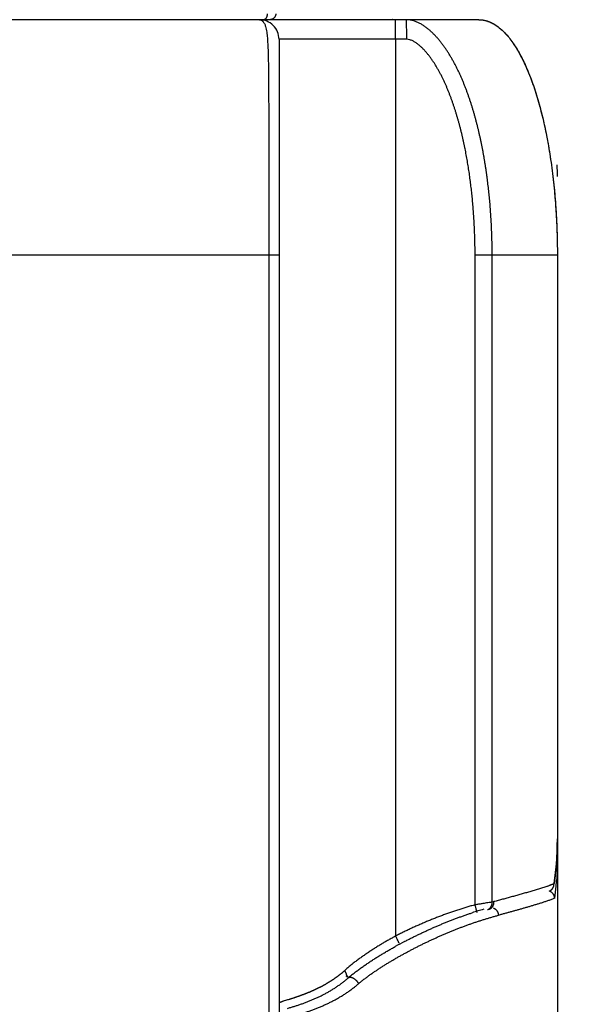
# Model space of a CAD drawing. Header units: millimetres. Extents: x 0 to 1071, y 0 to 742.
# Tile 118 of 127: x 700 to 715, y 371 to 396. Entities that reach past the tile are written whole.
import ezdxf

# ---------------------------------------------------------------- set-up
doc = ezdxf.new("R2010")
doc.units = ezdxf.units.MM
doc.header["$LTSCALE"] = 0.454724
doc.layers.add('NoLayerName_001', color=7, linetype='Continuous')
doc.layers.add('NoLayerName_007', color=7, linetype='Continuous')
doc.styles.get("Standard").update_dxf_attribs({"font": 'txt', "bigfont": 'extfont2'})
doc.dimstyles.get("Standard").update_dxf_attribs({"dimtxt": 2.5, "dimasz": 2.5, "dimexe": 1, "dimexo": 1, "dimtad": 1, "dimdec": 3, "dimzin": 0, "dimdsep": 46, "dimtxsty": 'Standard', "dimcen": 2.5, "dimadec": 3, "dimazin": 0, "dimtfac": 0.75, "dimtdec": 3, "dimtmove": 0, "dimatfit": 3, "dimfxl": 1, "dimarcsym": 0})

# ---------------------------------------------------------------- blocks, each defined once
blk = doc.blocks.new('_OPEN30')
at = {"color": 0, "linetype": 'ByBlock', "lineweight": -2}
for p, q in [((-1, 0.267949), (0, 0)), ((0, 0), (-1, -0.267949)), ((0, 0), (-1, 0))]:
    blk.add_line(p, q, dxfattribs=at)
blk = doc.blocks.new('*D120')
at = {"layer": 'Defpoints', "color": 0}
for p in [(772.5, 487.5), (711, 366.6), (793.917, 366.6)]:
    blk.add_point(p, dxfattribs=at)
at = {"layer": 'NoLayerName_001', "color": 0, "linetype": 'Continuous', "lineweight": 13}
for p, q in [((775, 487.5), (796.417, 487.5)), ((793.917, 483.75), (793.917, 370.35)), ((713.5, 366.6), (796.417, 366.6))]:
    blk.add_line(p, q, dxfattribs=at)
at = {"layer": 'NoLayerName_001', "color": 0, "lineweight": 13, "xscale": 3.75, "yscale": 3.75, "zscale": 3.75}
for p, rotation in [((793.917, 487.5), 90), ((793.917, 366.6), 270)]:
    blk.add_blockref('_OPEN30', p, dxfattribs=dict(at, rotation=rotation))
at = {"layer": 'NoLayerName_001', "color": 0, "lineweight": 13, "insert": (786.233, 427.05), "char_height": 8.75, "attachment_point": 5, "rotation": 90}
blk.add_mtext('\\W0.8000;１２１', dxfattribs=at)

msp = doc.modelspace()

# ---------------------------------------------------------------- linework, layer by layer
at = {"layer": 'NoLayerName_001', "color": 60, "linetype": 'Continuous', "lineweight": 25}
for p, q in [((712, 395.85), (688, 395.85)), ((706.9, 395.35), (706.9, 369.279)), ((710.1567, 395.35), (706.9, 395.35)), ((709.8738, 395.35), (709.8738, 372.4938)), ((706.9, 389.85), (693.1, 389.85)), ((706.637, 389.85), (706.637, 369.2757)), ((714, 389.85), (711.9003, 389.85)), ((711.9003, 373.2888), (711.9003, 389.85)), ((712.3366, 373.3586), (712.3366, 389.85)), ((714, 389.85), (714, 368.6)), ((713.9767, 374.3375), (713.9908, 374.5661)), ((713.9106, 373.7844), (713.9131, 373.8233)), ((708.6328, 371.477), (708.6723, 371.4305))]:
    msp.add_line(p, q, dxfattribs=at)
for points in [[(713.9908, 374.5661), (713.9984, 374.8026), (714, 374.9737)], [(713.9106, 373.7845), (713.9292, 373.9038), (713.9562, 374.1168), (713.9767, 374.3375)]]:
    msp.add_lwpolyline(points, dxfattribs=at)
for centre, radius, start, end in [((706.4, 395.35), 0.5, 359.99995, 90), ((696.1715, 391.8498), 17.8285, 0.00051, 0.95953), ((705.4869, 374.97), 8.5131, 357.12173, 0.02453), ((706.7839, 374.9135), 7.2149, 355.21339, 357.05335), ((712.145, 378.5267), 5.0257, 288.75164, 289.10236), ((713.3574, 375.1959), 1.4808, 291.53939, 292.0394), ((708.2143, 374.3127), 5.7809, 351.46755, 354.59281), ((707.5635, 374.3749), 6.4347, 354.5881, 356.0491), ((712.1176, 373.3453), 0.2194, 351.68277, 3.46394), ((714.8478, 364.0023), 9.6874, 104.75154, 105.02408), ((714.7008, 364.2393), 9.3017, 106.10036, 107.99634), ((715.2684, 362.4629), 11.1593, 117.59973, 118.98157), ((706.9485, 373.4069), 2.4198, 308.82831, 312.22142), ((710.8914, 368.8805), 3.3804, 128.80472, 131.03083)]:
    msp.add_arc(centre, radius, start, end, dxfattribs=at)
for points, knots in [([(706.4, 395.85), (706.4016, 395.85), (706.4048, 395.8499), (706.4096, 395.8496), (706.4144, 395.849), (706.4192, 395.8483), (706.424, 395.8473), (706.4287, 395.8461), (706.4334, 395.8447), (706.438, 395.8431), (706.4425, 395.8413), (706.4469, 395.8394), (706.4513, 395.8372), (706.4555, 395.8349), (706.4597, 395.8324), (706.4637, 395.8298), (706.4677, 395.827), (706.4716, 395.8241), (706.4753, 395.821), (706.479, 395.8179), (706.4826, 395.8146), (706.4848, 395.8124), (706.486, 395.8112)], [0, 0, 0, 0, 0.004817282, 0.009645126, 0.014482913, 0.019329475, 0.024183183, 0.029042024, 0.033903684, 0.038765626, 0.043625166, 0.048479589, 0.053328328, 0.058173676, 0.063017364, 0.067860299, 0.072702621, 0.077543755, 0.082382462, 0.087216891, 0.092044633, 0.096862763, 0.096862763, 0.096862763, 0.096862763]), ([(706.486, 395.8112), (706.5001, 395.7907), (706.5325, 395.7517), (706.5562, 395.6795), (706.5739, 395.6069), (706.5861, 395.533), (706.5954, 395.4588), (706.6025, 395.3843), (706.608, 395.3097), (706.6126, 395.235), (706.6163, 395.1603), (706.6193, 395.0856), (706.6217, 395.0108), (706.6238, 394.936), (706.6257, 394.8613), (706.6272, 394.7865), (706.6285, 394.7117), (706.6301, 394.612), (706.6316, 394.4873), (706.6332, 394.3128), (706.6347, 394.0884), (706.6361, 393.7643), (706.639, 392.3432), (706.637, 391.0218), (706.637, 389.85)], [0, 0, 0, 0, 0.0748084, 0.1500539, 0.2247885, 0.2995761, 0.3744172, 0.4492225, 0.5240128, 0.5988043, 0.6736023, 0.7484074, 0.8232157, 0.8980203, 0.9728194, 1.047615, 1.122409, 1.1972028, 1.3467932, 1.4963864, 1.720776, 2.0199595, 2.4687358, 5.9841488, 5.9841488, 5.9841488, 5.9841488]), ([(706.5971, 395.9987), (706.597, 395.9969), (706.597, 395.9934), (706.5968, 395.9881), (706.5965, 395.9829), (706.5961, 395.9776), (706.5956, 395.9723), (706.595, 395.9671), (706.5943, 395.9618), (706.5935, 395.9566), (706.5926, 395.9514), (706.5915, 395.9462), (706.5904, 395.941), (706.5891, 395.9359), (706.5877, 395.9308), (706.5862, 395.9257), (706.5845, 395.9207), (706.5828, 395.9157), (706.5808, 395.9108), (706.5787, 395.9059), (706.5765, 395.9011), (706.5741, 395.8964), (706.5715, 395.8918), (706.5688, 395.8873), (706.5659, 395.8829), (706.5628, 395.8786), (706.5595, 395.8745), (706.556, 395.8705), (706.5522, 395.8668), (706.5483, 395.8633), (706.544, 395.8601), (706.5394, 395.8572), (706.5346, 395.8547), (706.5296, 395.8527), (706.5244, 395.8512), (706.5192, 395.8502), (706.5157, 395.8501), (706.5139, 395.85)], [0, 0, 0, 0, 0.00527637, 0.01055491, 0.01583541, 0.02111771, 0.02640174, 0.03168753, 0.03697517, 0.04226486, 0.0475569, 0.0528517, 0.05814973, 0.0634508, 0.06875271, 0.07405338, 0.07935126, 0.08464541, 0.08993554, 0.09522201, 0.10050595, 0.10578926, 0.11107455, 0.11636163, 0.12164631, 0.12692587, 0.13219971, 0.13746989, 0.14274434, 0.14803937, 0.15338018, 0.15877085, 0.16417854, 0.16957335, 0.17493433, 0.18025261, 0.18553512, 0.18553512, 0.18553512, 0.18553512]), ([(706.8166, 395.9992), (706.8166, 395.9966), (706.8165, 395.9914), (706.8158, 395.9837), (706.8148, 395.976), (706.8133, 395.9683), (706.8115, 395.9607), (706.8093, 395.9532), (706.8067, 395.9458), (706.8037, 395.9386), (706.8003, 395.9316), (706.7966, 395.9247), (706.7925, 395.918), (706.7881, 395.9116), (706.7834, 395.9054), (706.7783, 395.8995), (706.7729, 395.8938), (706.7673, 395.8884), (706.7614, 395.8833), (706.7552, 395.8786), (706.7488, 395.8741), (706.7421, 395.87), (706.7353, 395.8663), (706.7282, 395.8629), (706.721, 395.8599), (706.7137, 395.8573), (706.7062, 395.8551), (706.6986, 395.8532), (706.6909, 395.8518), (706.6831, 395.8508), (706.6754, 395.8501), (706.6702, 395.8501), (706.6676, 395.85)], [0, 0, 0, 0, 0.00776231, 0.01554355, 0.02333994, 0.03114738, 0.03896168, 0.04677881, 0.05459509, 0.06240752, 0.07021547, 0.07801997, 0.08582173, 0.09362123, 0.10141884, 0.10921503, 0.1170105, 0.12480625, 0.13260303, 0.14040125, 0.14820121, 0.15600322, 0.16380782, 0.17161593, 0.17942894, 0.18724642, 0.19506515, 0.20288118, 0.21069021, 0.21848786, 0.22626989, 0.23403243, 0.23403243, 0.23403243, 0.23403243]), ([(709.8049, 395.8529), (709.8044, 395.8527), (709.8033, 395.8525), (709.8017, 395.8522), (709.8001, 395.8518), (709.7985, 395.8516), (709.7969, 395.8513), (709.7953, 395.851), (709.7937, 395.8508), (709.7921, 395.8506), (709.7905, 395.8505), (709.7888, 395.8503), (709.7872, 395.8502), (709.7856, 395.8501), (709.784, 395.85), (709.7823, 395.85), (709.7812, 395.85), (709.7807, 395.85)], [0, 0, 0, 0, 0.001626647, 0.003254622, 0.004883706, 0.006513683, 0.008144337, 0.009775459, 0.011406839, 0.013038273, 0.014669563, 0.016300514, 0.017930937, 0.01956065, 0.021189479, 0.022817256, 0.024443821, 0.024443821, 0.024443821, 0.024443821]), ([(709.8738, 395.35), (709.8738, 395.3833), (709.8738, 395.4458), (709.8735, 395.5334), (709.8732, 395.6063), (709.8729, 395.6646), (709.8725, 395.7084), (709.8722, 395.7417), (709.8719, 395.7667), (709.8716, 395.7855), (709.8714, 395.798), (709.8712, 395.8063), (709.8711, 395.8126), (709.871, 395.8188), (709.8708, 395.8251), (709.8707, 395.8313), (709.8704, 395.8376), (709.8702, 395.8438), (709.8697, 395.8479), (709.8695, 395.85)], [0, 0, 0, 0, 0.10001734, 0.18753252, 0.26254549, 0.31880544, 0.36256278, 0.39381857, 0.41882227, 0.43757494, 0.4500819, 0.45633329, 0.46257945, 0.46882158, 0.47507294, 0.48134725, 0.48760843, 0.49381714, 0.50006643, 0.50006643, 0.50006643, 0.50006643]), ([(710.1567, 395.35), (710.1567, 395.3833), (710.1567, 395.4458), (710.1564, 395.5334), (710.1561, 395.6063), (710.1557, 395.6646), (710.1554, 395.7084), (710.1551, 395.7417), (710.1548, 395.7667), (710.1545, 395.7855), (710.1543, 395.798), (710.1541, 395.8063), (710.154, 395.8126), (710.1538, 395.8188), (710.1537, 395.8251), (710.1535, 395.8313), (710.1533, 395.8376), (710.1531, 395.8438), (710.1526, 395.8479), (710.1523, 395.85)], [0, 0, 0, 0, 0.10001734, 0.18753252, 0.26254549, 0.31880544, 0.36256278, 0.39381857, 0.41882227, 0.43757494, 0.4500819, 0.45633329, 0.46257945, 0.46882158, 0.47507295, 0.48134725, 0.48760843, 0.49381714, 0.50006643, 0.50006643, 0.50006643, 0.50006643]), ([(710.3194, 395.8262), (710.2917, 395.8321), (710.2371, 395.8475), (710.1804, 395.8479), (710.1523, 395.85)], [0, 0, 0, 0, 0.08470491, 0.16910789, 0.16910789, 0.16910789, 0.16910789]), ([(711.9693, 393.1098), (711.9624, 393.1371), (711.9489, 393.1916), (711.9275, 393.2732), (711.9056, 393.3546), (711.8829, 393.4358), (711.8594, 393.5167), (711.8351, 393.5975), (711.8101, 393.678), (711.7842, 393.7582), (711.7575, 393.8382), (711.73, 393.9179), (711.7015, 393.9972), (711.6721, 394.0763), (711.6417, 394.1549), (711.6103, 394.2332), (711.5779, 394.311), (711.5444, 394.3884), (711.5098, 394.4653), (711.4741, 394.5417), (711.4371, 394.6175), (711.3988, 394.6926), (711.3593, 394.7671), (711.3183, 394.8408), (711.2759, 394.9137), (711.232, 394.9857), (711.1864, 395.0567), (711.1391, 395.1266), (711.0901, 395.1953), (711.0392, 395.2626), (710.9863, 395.3284), (710.9313, 395.3924), (710.8741, 395.4544), (710.8146, 395.5142), (710.7526, 395.5714), (710.688, 395.6257), (710.6205, 395.6765), (710.5502, 395.7231), (710.4766, 395.7646), (710.4002, 395.8011), (710.3461, 395.8171), (710.3194, 395.8262)], [0, 0, 0, 0, 0.0843097, 0.168618, 0.2529249, 0.3372303, 0.4215351, 0.5058404, 0.5901478, 0.6744565, 0.7587654, 0.8430742, 0.9273837, 1.0116953, 1.096008, 1.1803205, 1.2646336, 1.3489495, 1.4332717, 1.5175968, 1.6019203, 1.6862409, 1.7705612, 1.854886, 1.9392141, 2.0235447, 2.1078844, 2.1922478, 2.2766522, 2.3610743, 2.4454789, 2.5298502, 2.6141941, 2.6985342, 2.7828672, 2.8672066, 2.9515681, 3.0359328, 3.1203536, 3.2047724, 3.2893292, 3.2893292, 3.2893292, 3.2893292]), ([(712, 395.85), (712.0338, 395.8474), (712.1025, 395.8459), (712.2044, 395.8206), (712.3057, 395.7818), (712.406, 395.7273), (712.505, 395.6579), (712.6026, 395.5737), (712.6985, 395.4749), (712.7926, 395.3616), (712.8845, 395.2341), (712.9741, 395.0928), (713.0613, 394.9382), (713.1457, 394.7706), (713.2273, 394.5904), (713.3057, 394.3982), (713.3807, 394.1943), (713.4522, 393.9791), (713.52, 393.7534), (713.5838, 393.5175), (713.6436, 393.2723), (713.6993, 393.0184), (713.7506, 392.7563), (713.7974, 392.4869), (713.8396, 392.2106), (713.8771, 391.9283), (713.9097, 391.6406), (713.9374, 391.3482), (713.9602, 391.0521), (713.9779, 390.7528), (713.9911, 390.4513), (713.9949, 390.2495), (713.9975, 390.1484)], [0, 0, 0, 0, 0.1016445, 0.2053735, 0.3130899, 0.4264377, 0.5467769, 0.6751984, 0.8125579, 0.9595167, 1.116515, 1.283727, 1.4611917, 1.6488561, 1.8465982, 2.0542436, 2.271578, 2.4983523, 2.7342034, 2.9786546, 3.2312035, 3.4913302, 3.7585017, 4.0321751, 4.3118, 4.5968132, 4.8865821, 5.1804354, 5.4776956, 5.7776814, 6.0797087, 6.3830923, 6.3830923, 6.3830923, 6.3830923]), ([(711.5588, 392.9521), (711.5524, 392.978), (711.5398, 393.03), (711.5199, 393.1077), (711.4995, 393.1852), (711.4783, 393.2626), (711.4563, 393.3397), (711.4337, 393.4167), (711.4103, 393.4934), (711.3861, 393.5698), (711.3611, 393.646), (711.3353, 393.722), (711.3086, 393.7976), (711.281, 393.8729), (711.2525, 393.9478), (711.2231, 394.0224), (711.1926, 394.0966), (711.161, 394.1703), (711.1283, 394.2435), (711.0945, 394.3163), (711.0594, 394.3884), (711.0231, 394.4599), (710.9854, 394.5307), (710.9462, 394.6007), (710.9055, 394.6698), (710.8631, 394.738), (710.819, 394.805), (710.7729, 394.8707), (710.7248, 394.9349), (710.6745, 394.9974), (710.6218, 395.0579), (710.5664, 395.1159), (710.508, 395.171), (710.4464, 395.2225), (710.381, 395.2694), (710.3113, 395.309), (710.2371, 395.3422), (710.1831, 395.3459), (710.1567, 395.35)], [0, 0, 0, 0, 0.0802108, 0.1604206, 0.2406277, 0.320831, 0.40103, 0.4812249, 0.5614162, 0.6416056, 0.7217942, 0.8019814, 0.8821675, 0.9623543, 1.0425445, 1.1227382, 1.2029317, 1.2831237, 1.3633152, 1.4435092, 1.5237048, 1.6039023, 1.6841068, 1.7643292, 1.8445751, 1.9248218, 2.005052, 2.0852644, 2.1654737, 2.2456803, 2.3258703, 2.4060596, 2.4862869, 2.5666435, 2.6469538, 2.7271232, 2.807408, 2.8876276, 2.8876276, 2.8876276, 2.8876276]), ([(712.3366, 389.85), (712.3365, 389.8781), (712.3365, 389.9343), (712.3357, 390.0186), (712.3346, 390.1029), (712.333, 390.1872), (712.331, 390.2715), (712.3285, 390.3558), (712.3256, 390.44), (712.3222, 390.5243), (712.3183, 390.6085), (712.314, 390.6927), (712.3092, 390.7769), (712.304, 390.861), (712.2983, 390.9451), (712.2921, 391.0292), (712.2854, 391.1133), (712.2783, 391.1973), (712.2707, 391.2812), (712.2626, 391.3652), (712.254, 391.449), (712.2449, 391.5328), (712.2353, 391.6166), (712.2252, 391.7003), (712.2147, 391.784), (712.2035, 391.8675), (712.1919, 391.951), (712.1797, 392.0345), (712.167, 392.1178), (712.1538, 392.2011), (712.14, 392.2843), (712.1256, 392.3674), (712.1107, 392.4504), (712.0952, 392.5332), (712.0791, 392.616), (712.0624, 392.6987), (712.0451, 392.7812), (712.0272, 392.8636), (712.0085, 392.9458), (711.9894, 393.0279), (711.9759, 393.0825), (711.9693, 393.1098)], [0, 0, 0, 0, 0.0843004, 0.1686039, 0.2529099, 0.3372181, 0.4215281, 0.5058394, 0.5901516, 0.6744644, 0.7587775, 0.8430905, 0.9274032, 1.0117153, 1.0960267, 1.1803375, 1.2646476, 1.3489571, 1.4332661, 1.5175749, 1.6018838, 1.686193, 1.770503, 1.8548135, 1.9391244, 2.0234356, 2.1077471, 2.1920592, 2.2763722, 2.3606867, 2.4450032, 2.5293226, 2.6136455, 2.6979706, 2.7822963, 2.8666213, 2.9509445, 3.0352651, 3.1195828, 3.2038974, 3.2882093, 3.2882093, 3.2882093, 3.2882093]), ([(711.9003, 389.85), (711.9003, 389.8767), (711.9002, 389.9302), (711.8996, 390.0104), (711.8986, 390.0906), (711.8971, 390.1708), (711.8952, 390.2509), (711.8929, 390.3311), (711.8902, 390.4113), (711.8871, 390.4915), (711.8835, 390.5716), (711.8795, 390.6517), (711.875, 390.7318), (711.8701, 390.8119), (711.8648, 390.8919), (711.8591, 390.972), (711.8529, 391.0519), (711.8462, 391.1319), (711.8391, 391.2118), (711.8316, 391.2916), (711.8236, 391.3714), (711.8151, 391.4512), (711.8062, 391.5309), (711.7969, 391.6105), (711.787, 391.6901), (711.7767, 391.7696), (711.7659, 391.8491), (711.7546, 391.9285), (711.7428, 392.0078), (711.7305, 392.087), (711.7176, 392.1662), (711.7043, 392.2452), (711.6904, 392.3242), (711.676, 392.4031), (711.661, 392.4819), (711.6455, 392.5606), (711.6293, 392.6391), (711.6126, 392.7176), (711.5953, 392.7959), (711.5775, 392.8741), (711.565, 392.9261), (711.5588, 392.9521)], [0, 0, 0, 0, 0.0801825, 0.1603733, 0.2405714, 0.3207757, 0.4009853, 0.4811993, 0.5614169, 0.6416371, 0.7218591, 0.8020823, 0.8823058, 0.9625289, 1.042751, 1.1229715, 1.2031898, 1.2834053, 1.3636175, 1.4438261, 1.5240305, 1.6042305, 1.6844264, 1.7646185, 1.8448073, 1.9249934, 2.0051776, 2.0853606, 2.1655434, 2.2457273, 2.3259131, 2.4061008, 2.4862898, 2.56648, 2.6466713, 2.7268641, 2.8070587, 2.887256, 2.9674568, 3.0476625, 3.1278721, 3.1278721, 3.1278721, 3.1278721]), ([(714, 374.4491), (714, 374.4405), (714, 374.4232), (713.9999, 374.3973), (713.9997, 374.3714), (713.9994, 374.3455), (713.999, 374.3196), (713.9986, 374.2937), (713.998, 374.2678), (713.9974, 374.2419), (713.9967, 374.216), (713.9959, 374.1902), (713.995, 374.1643), (713.9941, 374.1384), (713.993, 374.1125), (713.9918, 374.0866), (713.9906, 374.0608), (713.9892, 374.0349), (713.9878, 374.009), (713.9863, 373.9832), (713.9846, 373.9574), (713.9834, 373.9401), (713.9829, 373.9315)], [0, 0, 0, 0, 0.02589522, 0.05179037, 0.0776857, 0.10358146, 0.12947791, 0.15537528, 0.18127346, 0.20717226, 0.23307152, 0.25897105, 0.2848707, 0.31077034, 0.33666981, 0.36256902, 0.38846784, 0.41436617, 0.44026395, 0.46616109, 0.49205753, 0.51795324, 0.51795324, 0.51795324, 0.51795324]), ([(714, 374.4491), (714, 374.45), (714, 374.4518), (713.9999, 374.4546), (713.9997, 374.4573), (713.9995, 374.4601), (713.9992, 374.4628), (713.9989, 374.4656), (713.9985, 374.4683), (713.998, 374.471), (713.9975, 374.4737), (713.9969, 374.4764), (713.9963, 374.4791), (713.9956, 374.4818), (713.9948, 374.4845), (713.994, 374.4871), (713.9931, 374.4897), (713.9922, 374.4923), (713.9912, 374.4949), (713.9902, 374.4974), (713.9892, 374.5), (713.9884, 374.5016), (713.988, 374.5025)], [0, 0, 0, 0, 0.002749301, 0.00550176, 0.008257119, 0.011015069, 0.013775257, 0.016537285, 0.019300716, 0.022065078, 0.024829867, 0.027594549, 0.030358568, 0.033121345, 0.035882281, 0.038640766, 0.041396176, 0.044148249, 0.046897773, 0.049645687, 0.052392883, 0.055140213, 0.055140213, 0.055140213, 0.055140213]), ([(713.9736, 374.3114), (713.9729, 374.3032), (713.9716, 374.2869), (713.9693, 374.2624), (713.9671, 374.2379), (713.9647, 374.2134), (713.9622, 374.189), (713.9596, 374.1645), (713.957, 374.14), (713.9542, 374.1156), (713.9513, 374.0912), (713.9484, 374.0667), (713.9453, 374.0423), (713.9422, 374.0179), (713.9389, 373.9935), (713.9355, 373.9692), (713.9321, 373.9448), (713.9285, 373.9205), (713.9248, 373.8961), (713.921, 373.8718), (713.9171, 373.8475), (713.9144, 373.8314), (713.9131, 373.8233)], [0, 0, 0, 0, 0.0245969, 0.04919371, 0.07379075, 0.09838837, 0.12298692, 0.14758666, 0.17218749, 0.19678915, 0.22139141, 0.24599405, 0.27059687, 0.29519966, 0.31980225, 0.34440449, 0.36900622, 0.39360731, 0.41820766, 0.44280715, 0.4674057, 0.49200326, 0.49200326, 0.49200326, 0.49200326]), ([(713.7606, 373.7677), (713.7425, 373.7616), (713.7062, 373.7494), (713.6516, 373.7317), (713.5968, 373.7142), (713.542, 373.6971), (713.4871, 373.6803), (713.4322, 373.6636), (713.3771, 373.6471), (713.3221, 373.6308), (713.267, 373.6146), (713.2118, 373.5986), (713.1566, 373.5827), (713.1014, 373.5669), (713.0462, 373.5513), (712.9909, 373.5357), (712.9171, 373.5151), (712.8249, 373.4896), (712.714, 373.4593), (712.6031, 373.4294), (712.4922, 373.3997), (712.4181, 373.3802), (712.3811, 373.3704)], [0, 0, 0, 0, 0.0574313, 0.1148637, 0.1722978, 0.2297329, 0.2871669, 0.3445996, 0.4020316, 0.4594633, 0.5168949, 0.5743266, 0.6317583, 0.6891903, 0.7466225, 0.804055, 0.8614879, 0.9763544, 1.0912218, 1.2060893, 1.320956, 1.4358206, 1.4358206, 1.4358206, 1.4358206]), ([(713.9011, 373.8185), (713.8992, 373.8178), (713.8956, 373.8163), (713.89, 373.8142), (713.8845, 373.812), (713.879, 373.8099), (713.8734, 373.8078), (713.8679, 373.8057), (713.8623, 373.8037), (713.8568, 373.8016), (713.8512, 373.7996), (713.8456, 373.7975), (713.84, 373.7955), (713.8345, 373.7935), (713.827, 373.7908), (713.8177, 373.7875), (713.8065, 373.7836), (713.7972, 373.7803), (713.7916, 373.7783), (713.7897, 373.7777)], [0, 0, 0, 0, 0.0059298, 0.01185962, 0.01778947, 0.02371935, 0.02964923, 0.03557911, 0.04150902, 0.04743895, 0.05336892, 0.05929893, 0.06522897, 0.07115905, 0.07708915, 0.08894939, 0.10080958, 0.11266956, 0.11859942, 0.11859942, 0.11859942, 0.11859942]), ([(713.8466, 373.6714), (713.8482, 373.6728), (713.8516, 373.6757), (713.8564, 373.6802), (713.8611, 373.6849), (713.8656, 373.6898), (713.8699, 373.6948), (713.874, 373.7), (713.878, 373.7054), (713.8818, 373.7108), (713.8853, 373.7164), (713.8887, 373.7222), (713.8919, 373.728), (713.8948, 373.734), (713.8976, 373.74), (713.9001, 373.7462), (713.9024, 373.7524), (713.9045, 373.7587), (713.9063, 373.7651), (713.908, 373.7715), (713.9094, 373.7779), (713.9102, 373.7823), (713.9106, 373.7844)], [0, 0, 0, 0, 0.00660455, 0.01321907, 0.01984239, 0.02647324, 0.03311026, 0.03975209, 0.04639736, 0.05304479, 0.05969317, 0.06634147, 0.0729889, 0.07963514, 0.08627973, 0.09292197, 0.09956096, 0.10619561, 0.11282472, 0.11944698, 0.12606104, 0.13266552, 0.13266552, 0.13266552, 0.13266552]), ([(713.9312, 373.455), (713.918, 373.4497), (713.8916, 373.4386), (713.8515, 373.4237), (713.8112, 373.4092), (713.7707, 373.3952), (713.7301, 373.3814), (713.6895, 373.3679), (713.6488, 373.3547), (713.608, 373.3416), (713.5671, 373.3287), (713.5262, 373.316), (713.4853, 373.3034), (713.4443, 373.291), (713.4033, 373.2786), (713.3622, 373.2663), (713.3212, 373.2541), (713.2801, 373.242), (713.2253, 373.226), (713.1567, 373.2061), (713.0743, 373.1826), (712.9919, 373.1592), (712.9094, 373.1361), (712.8269, 373.1133), (712.7443, 373.0906), (712.6616, 373.068), (712.5789, 373.0457), (712.5237, 373.0309), (712.4962, 373.0236)], [0, 0, 0, 0, 0.0428317, 0.0856718, 0.1285078, 0.17134, 0.2141713, 0.2570027, 0.2998349, 0.3426683, 0.3855031, 0.428339, 0.4711754, 0.5140118, 0.5568472, 0.5996816, 0.6425153, 0.6853485, 0.7281811, 0.8138458, 0.8995101, 0.9851747, 1.0708398, 1.1565054, 1.2421713, 1.3278373, 1.4135031, 1.4991684, 1.4991684, 1.4991684, 1.4991684]), ([(713.9312, 373.455), (713.931, 373.4591), (713.9306, 373.4671), (713.929, 373.4792), (713.9267, 373.4912), (713.9237, 373.5031), (713.9199, 373.5148), (713.9155, 373.5262), (713.9104, 373.5375), (713.9046, 373.5484), (713.8981, 373.5589), (713.8911, 373.569), (713.8834, 373.5787), (713.8752, 373.5878), (713.8664, 373.5965), (713.8571, 373.6046), (713.8474, 373.6122), (713.8373, 373.6192), (713.8269, 373.6256), (713.8161, 373.6313), (713.8051, 373.6365), (713.7974, 373.6392), (713.7937, 373.6407)], [0, 0, 0, 0, 0.01210751, 0.02426466, 0.03646828, 0.04871303, 0.06099196, 0.07329727, 0.08562087, 0.09795506, 0.11029315, 0.1226301, 0.13496389, 0.14729451, 0.1596197, 0.17193498, 0.18423427, 0.19651037, 0.2087556, 0.2209623, 0.23312347, 0.24523327, 0.24523327, 0.24523327, 0.24523327]), ([(713.7977, 373.6414), (713.7988, 373.6419), (713.8012, 373.6429), (713.8047, 373.6445), (713.8081, 373.6462), (713.8115, 373.6479), (713.8149, 373.6497), (713.8183, 373.6516), (713.8216, 373.6535), (713.8249, 373.6555), (713.8281, 373.6576), (713.8313, 373.6597), (713.8345, 373.6619), (713.8376, 373.6642), (713.8406, 373.6665), (713.8436, 373.6689), (713.8456, 373.6705), (713.8466, 373.6714)], [0, 0, 0, 0, 0.003827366, 0.007659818, 0.011496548, 0.015336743, 0.019179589, 0.023024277, 0.026870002, 0.030715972, 0.034561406, 0.038405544, 0.042247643, 0.04608699, 0.049922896, 0.053754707, 0.057581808, 0.057581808, 0.057581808, 0.057581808]), ([(711.9003, 373.2888), (711.8654, 373.279), (711.7953, 373.2598), (711.6907, 373.2291), (711.5864, 373.1973), (711.4825, 373.1643), (711.379, 373.1301), (711.2758, 373.0948), (711.173, 373.0583), (711.0706, 373.0208), (710.9686, 372.9822), (710.8669, 372.9426), (710.7657, 372.9021), (710.6649, 372.8605), (710.5645, 372.818), (710.4645, 372.7745), (710.3649, 372.73), (710.2658, 372.6847), (710.1671, 372.6384), (710.0689, 372.5911), (709.971, 372.5431), (709.9063, 372.5101), (709.8738, 372.4938)], [0, 0, 0, 0, 0.1089876, 0.217987, 0.3269997, 0.436026, 0.5450652, 0.6541161, 0.7631761, 0.8722422, 0.9813101, 1.0903752, 1.1994327, 1.3084824, 1.4175246, 1.5265596, 1.6355875, 1.7446083, 1.8536215, 1.9626269, 2.0716237, 2.1806113, 2.1806113, 2.1806113, 2.1806113]), ([(712.3366, 373.3586), (712.322, 373.3562), (712.2857, 373.3503), (712.2057, 373.3377), (712.1111, 373.3229), (712.0094, 373.3065), (711.9439, 373.2959), (711.9076, 373.29), (711.9003, 373.2888)], [0, 0, 0, 0, 0.04417742, 0.11044372, 0.24297684, 0.33133202, 0.41968709, 0.44177585, 0.44177585, 0.44177585, 0.44177585]), ([(711.9512, 373.0959), (711.951, 373.0969), (711.9506, 373.0989), (711.9502, 373.1019), (711.9493, 373.1048), (711.9485, 373.1078), (711.9478, 373.1108), (711.9471, 373.1138), (711.945, 373.1217), (711.9425, 373.1316), (711.9386, 373.1465), (711.9342, 373.1633), (711.9281, 373.1861), (711.9202, 373.2157), (711.9108, 373.2503), (711.9038, 373.276), (711.9003, 373.2888)], [0, 0, 0, 0, 0.00316549, 0.00605047, 0.00922578, 0.01231419, 0.01534929, 0.01840588, 0.0214833, 0.03990809, 0.04911955, 0.06754651, 0.0921066, 0.11973908, 0.15965253, 0.19956586, 0.19956586, 0.19956586, 0.19956586]), ([(712.2136, 373.1658), (712.2155, 373.1664), (712.2191, 373.1674), (712.2246, 373.1693), (712.2299, 373.1714), (712.2352, 373.1736), (712.2404, 373.1761), (712.2456, 373.1787), (712.2506, 373.1816), (712.2555, 373.1846), (712.2603, 373.1878), (712.265, 373.1911), (712.2696, 373.1947), (712.274, 373.1984), (712.2783, 373.2022), (712.2825, 373.2062), (712.2865, 373.2103), (712.2904, 373.2146), (712.2941, 373.219), (712.2977, 373.2235), (712.3011, 373.2281), (712.3032, 373.2313), (712.3043, 373.2328)], [0, 0, 0, 0, 0.00573222, 0.01147319, 0.0172222, 0.0229783, 0.02874035, 0.03450707, 0.04027708, 0.04604894, 0.05182119, 0.0575924, 0.06336166, 0.06912918, 0.07489504, 0.08065896, 0.0864204, 0.09217853, 0.09793231, 0.10368048, 0.10942164, 0.11515423, 0.11515423, 0.11515423, 0.11515423]), ([(712.2558, 373.1772), (712.259, 373.1782), (712.2653, 373.1799), (712.2746, 373.1835), (712.2837, 373.1875), (712.2924, 373.1922), (712.3009, 373.1973), (712.3091, 373.203), (712.3169, 373.2092), (712.3242, 373.2158), (712.3312, 373.2228), (712.3378, 373.2302), (712.3439, 373.2381), (712.3496, 373.2462), (712.3548, 373.2547), (712.3595, 373.2635), (712.3638, 373.2726), (712.3676, 373.2819), (712.371, 373.2914), (712.3739, 373.301), (712.3763, 373.3108), (712.3783, 373.3207), (712.3798, 373.3306), (712.3808, 373.3406), (712.3814, 373.3506), (712.3816, 373.3605), (712.3812, 373.3671), (712.3811, 373.3704)], [0, 0, 0, 0, 0.00987265, 0.01977322, 0.02969463, 0.03962772, 0.04956198, 0.0594862, 0.0693934, 0.0792911, 0.0891886, 0.09909358, 0.10901241, 0.11895035, 0.12891181, 0.13889981, 0.14891464, 0.15895401, 0.16901339, 0.17908633, 0.18916478, 0.19923943, 0.20929997, 0.2193354, 0.22933429, 0.2392851, 0.24917643, 0.24917643, 0.24917643, 0.24917643]), ([(712.3043, 373.2328), (712.3051, 373.2341), (712.3067, 373.2365), (712.309, 373.2402), (712.3111, 373.2439), (712.3132, 373.2477), (712.3153, 373.2515), (712.3172, 373.2554), (712.319, 373.2594), (712.3208, 373.2634), (712.3224, 373.2674), (712.324, 373.2715), (712.3254, 373.2756), (712.3268, 373.2797), (712.3281, 373.2839), (712.3293, 373.2881), (712.3304, 373.2923), (712.3315, 373.2965), (712.3324, 373.3008), (712.3332, 373.305), (712.334, 373.3093), (712.3344, 373.3122), (712.3347, 373.3136)], [0, 0, 0, 0, 0.004334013, 0.008668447, 0.013004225, 0.017342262, 0.021683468, 0.0260285, 0.030377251, 0.034729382, 0.039084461, 0.043441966, 0.047801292, 0.052161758, 0.05652261, 0.060883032, 0.065242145, 0.069599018, 0.073952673, 0.078302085, 0.082646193, 0.086983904, 0.086983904, 0.086983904, 0.086983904]), ([(712.3704, 373.2093), (712.3713, 373.2089), (712.3732, 373.2081), (712.376, 373.2069), (712.3788, 373.2056), (712.3816, 373.2043), (712.3843, 373.2029), (712.387, 373.2015), (712.3897, 373.2), (712.3924, 373.1985), (712.395, 373.1969), (712.3977, 373.1953), (712.4003, 373.1937), (712.4028, 373.192), (712.4054, 373.1903), (712.4079, 373.1885), (712.4104, 373.1867), (712.4128, 373.1849), (712.4152, 373.183), (712.4176, 373.1811), (712.42, 373.1791), (712.4215, 373.1778), (712.4223, 373.1771)], [0, 0, 0, 0, 0.003064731, 0.006131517, 0.009200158, 0.012270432, 0.015342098, 0.018414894, 0.021488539, 0.024562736, 0.027637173, 0.030711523, 0.033785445, 0.036858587, 0.039930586, 0.043001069, 0.046069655, 0.049136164, 0.052201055, 0.055264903, 0.058328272, 0.061391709, 0.061391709, 0.061391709, 0.061391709]), ([(710.0983, 372.3524), (710.1262, 372.3668), (710.1817, 372.3958), (710.2655, 372.4383), (710.3496, 372.4803), (710.434, 372.5216), (710.5188, 372.5623), (710.6039, 372.6023), (710.6893, 372.6416), (710.775, 372.6802), (710.861, 372.7181), (710.9474, 372.7553), (711.034, 372.7918), (711.121, 372.8276), (711.2082, 372.8626), (711.2957, 372.8969), (711.3836, 372.9305), (711.4717, 372.9632), (711.5601, 372.9952), (711.6488, 373.0263), (711.7377, 373.0567), (711.7973, 373.0761), (711.827, 373.0859)], [0, 0, 0, 0, 0.0939788, 0.1879654, 0.2819585, 0.3759572, 0.4699604, 0.5639673, 0.6579771, 0.7519894, 0.8460035, 0.9400193, 1.0340365, 1.1280543, 1.2220708, 1.3160841, 1.4100928, 1.5040959, 1.5980925, 1.6920825, 1.7860658, 1.880043, 1.880043, 1.880043, 1.880043]), ([(711.9856, 372.8712), (712.0138, 372.8804), (712.0701, 372.8988), (712.1548, 372.9253), (712.2398, 372.9512), (712.325, 372.9762), (712.4104, 373.0004), (712.4676, 373.0158), (712.4962, 373.0236)], [0, 0, 0, 0, 0.08881725, 0.17762977, 0.26643648, 0.35523673, 0.44403036, 0.53281764, 0.53281764, 0.53281764, 0.53281764]), ([(712.4223, 373.1771), (712.4245, 373.1752), (712.4288, 373.1713), (712.435, 373.1652), (712.4409, 373.1588), (712.4466, 373.1521), (712.452, 373.1453), (712.4571, 373.1381), (712.462, 373.1308), (712.4665, 373.1233), (712.4708, 373.1156), (712.4747, 373.1078), (712.4783, 373.0998), (712.4816, 373.0917), (712.4846, 373.0834), (712.4873, 373.0751), (712.4896, 373.0666), (712.4916, 373.0581), (712.4932, 373.0495), (712.4946, 373.0409), (712.4956, 373.0322), (712.4959, 373.0264), (712.4962, 373.0236)], [0, 0, 0, 0, 0.00869636, 0.01740757, 0.02613353, 0.0348734, 0.04362575, 0.05238863, 0.06115968, 0.06993621, 0.07871533, 0.08749402, 0.09626985, 0.10504198, 0.11380958, 0.12257153, 0.13132649, 0.14007294, 0.1488093, 0.15753399, 0.1662455, 0.17494243, 0.17494243, 0.17494243, 0.17494243]), ([(708.9297, 371.2784), (708.9524, 371.2974), (708.9975, 371.3358), (709.0672, 371.3908), (709.138, 371.4444), (709.2098, 371.4968), (709.2823, 371.548), (709.3555, 371.5983), (709.4293, 371.6476), (709.5037, 371.6961), (709.5786, 371.7437), (709.654, 371.7906), (709.7299, 371.8367), (709.8063, 371.8821), (709.883, 371.9268), (709.9601, 371.9708), (710.0376, 372.0142), (710.1154, 372.057), (710.1936, 372.0991), (710.2721, 372.1406), (710.3509, 372.1816), (710.43, 372.2219), (710.5093, 372.2617), (710.589, 372.3009), (710.669, 372.3395), (710.7492, 372.3775), (710.8297, 372.4149), (710.9106, 372.4517), (710.9916, 372.4879), (711.073, 372.5235), (711.1546, 372.5585), (711.2366, 372.5928), (711.3187, 372.6265), (711.4012, 372.6595), (711.4839, 372.6918), (711.5669, 372.7235), (711.6501, 372.7545), (711.7336, 372.7848), (711.8174, 372.8143), (711.9013, 372.8433), (711.9576, 372.8619), (711.9856, 372.8712)], [0, 0, 0, 0, 0.0887855, 0.1775904, 0.2664125, 0.3552281, 0.4440239, 0.5328108, 0.6215966, 0.7103849, 0.799178, 0.8879765, 0.9767801, 1.0655869, 1.1543943, 1.2431982, 1.3319967, 1.4207914, 1.5095836, 1.5983743, 1.6871641, 1.7759534, 1.8647422, 1.9535312, 2.0423211, 2.1311127, 2.2199069, 2.3087047, 2.3975065, 2.4863114, 2.5751187, 2.6639278, 2.7527382, 2.8415499, 2.9303627, 3.0191769, 3.1079927, 3.1968107, 3.2856315, 3.3744532, 3.4632737, 3.4632737, 3.4632737, 3.4632737]), ([(709.8738, 372.4938), (709.8585, 372.4854), (709.8278, 372.4687), (709.782, 372.4433), (709.7363, 372.4177), (709.6908, 372.3918), (709.6453, 372.3657), (709.6001, 372.3393), (709.555, 372.3127), (709.51, 372.2858), (709.4652, 372.2586), (709.4206, 372.2312), (709.3761, 372.2035), (709.3318, 372.1755), (709.2877, 372.1472), (709.2438, 372.1187), (709.2, 372.0899), (709.1564, 372.0608), (709.1131, 372.0314), (709.0699, 372.0017), (709.027, 371.9717), (708.9843, 371.9413), (708.9418, 371.9106), (708.8996, 371.8796), (708.8577, 371.8481), (708.816, 371.8163), (708.7747, 371.784), (708.7338, 371.7512), (708.6933, 371.718), (708.6532, 371.6842), (708.6136, 371.65), (708.5877, 371.6266), (708.5747, 371.6149)], [0, 0, 0, 0, 0.0523873, 0.1047762, 0.1571661, 0.2095568, 0.2619479, 0.3143393, 0.3667309, 0.4191228, 0.4715148, 0.5239068, 0.5762986, 0.62869, 0.6810808, 0.7334712, 0.7858612, 0.8382508, 0.8906402, 0.9430296, 0.9954196, 1.0478114, 1.1002065, 1.152607, 1.2050153, 1.2574308, 1.3098477, 1.3622613, 1.4146682, 1.4670671, 1.5194586, 1.5718454, 1.5718454, 1.5718454, 1.5718454]), ([(709.9629, 372.3156), (709.9622, 372.3172), (709.9609, 372.3203), (709.9587, 372.3243), (709.9572, 372.328), (709.9557, 372.3314), (709.9538, 372.3351), (709.9511, 372.3406), (709.9482, 372.3462), (709.9448, 372.3531), (709.9416, 372.3596), (709.9377, 372.3674), (709.9332, 372.3766), (709.9219, 372.399), (709.9059, 372.4306), (709.8879, 372.4662), (709.8778, 372.4859), (709.8738, 372.4938)], [0, 0, 0, 0, 0.00514233, 0.01020803, 0.01352246, 0.01708929, 0.0213511, 0.02603816, 0.03560435, 0.04015823, 0.04892161, 0.05753574, 0.06628495, 0.07961864, 0.132782, 0.17262618, 0.1991998, 0.1991998, 0.1991998, 0.1991998]), ([(708.773, 371.5148), (708.7866, 371.5256), (708.8136, 371.5473), (708.8548, 371.5792), (708.8962, 371.6107), (708.9379, 371.6418), (708.98, 371.6725), (709.0223, 371.7027), (709.0649, 371.7327), (709.1077, 371.7623), (709.1507, 371.7916), (709.1939, 371.8206), (709.2373, 371.8493), (709.2809, 371.8777), (709.3246, 371.9059), (709.3685, 371.9338), (709.4126, 371.9614), (709.4569, 371.9888), (709.5013, 372.016), (709.5458, 372.0429), (709.5905, 372.0696), (709.6353, 372.096), (709.6803, 372.1223), (709.7253, 372.1482), (709.7706, 372.174), (709.8159, 372.1996), (709.8462, 372.2164), (709.8614, 372.2248)], [0, 0, 0, 0, 0.0520311, 0.1040655, 0.156104, 0.2081464, 0.2601911, 0.3122358, 0.364277, 0.4163136, 0.4683474, 0.5203799, 0.5724124, 0.6244456, 0.6764803, 0.7285167, 0.7805547, 0.8325941, 0.8846348, 0.9366763, 0.9887184, 1.0407605, 1.092802, 1.1448424, 1.1968808, 1.2489167, 1.300949, 1.300949, 1.300949, 1.300949]), ([(707.1155, 370.6506), (707.1435, 370.6587), (707.1998, 370.6745), (707.2837, 370.7), (707.3672, 370.7265), (707.4503, 370.7545), (707.533, 370.7838), (707.6152, 370.8145), (707.6967, 370.8468), (707.7777, 370.8807), (707.858, 370.9162), (707.9376, 370.9535), (708.0164, 370.9925), (708.0942, 371.0334), (708.1712, 371.0762), (708.247, 371.1209), (708.3216, 371.1674), (708.3949, 371.216), (708.4667, 371.2665), (708.537, 371.319), (708.6058, 371.3734), (708.65, 371.4116), (708.6723, 371.4305)], [0, 0, 0, 0, 0.087624, 0.1752794, 0.2629553, 0.3506447, 0.4383444, 0.5260551, 0.6137821, 0.7015354, 0.7893297, 0.8771849, 0.9651176, 1.0531023, 1.1411032, 1.2290897, 1.3170374, 1.404928, 1.4927501, 1.5804996, 1.6681801, 1.7558035, 1.7558035, 1.7558035, 1.7558035]), ([(708.4657, 371.5218), (708.4607, 371.5178), (708.4507, 371.5097), (708.4355, 371.4978), (708.4202, 371.4859), (708.4048, 371.4742), (708.3894, 371.4625), (708.3738, 371.451), (708.3582, 371.4396), (708.3425, 371.4283), (708.3268, 371.4171), (708.3109, 371.406), (708.295, 371.395), (708.279, 371.3841), (708.2629, 371.3734), (708.2467, 371.3627), (708.2305, 371.3521), (708.2142, 371.3417), (708.1979, 371.3313), (708.1815, 371.3211), (708.165, 371.311), (708.1485, 371.3009), (708.1319, 371.291), (708.1152, 371.2811), (708.0985, 371.2714), (708.0817, 371.2618), (708.0649, 371.2522), (708.048, 371.2428), (708.0311, 371.2335), (708.0141, 371.2242), (707.9971, 371.2151), (707.98, 371.206), (707.9628, 371.1971), (707.9457, 371.1882), (707.9284, 371.1794), (707.9111, 371.1707), (707.8938, 371.1622), (707.8764, 371.1537), (707.859, 371.1453), (707.8416, 371.1369), (707.8299, 371.1315), (707.8241, 371.1287)], [0, 0, 0, 0, 0.019332, 0.0386659, 0.05800172, 0.07733947, 0.09667914, 0.11602066, 0.13536395, 0.15470889, 0.17405536, 0.19340317, 0.21275213, 0.23210202, 0.25145258, 0.27080354, 0.29015461, 0.30950544, 0.32885568, 0.34820497, 0.3675529, 0.3868991, 0.40624361, 0.42558667, 0.44492849, 0.46426927, 0.48360918, 0.50294838, 0.52228699, 0.54162514, 0.56096292, 0.58030039, 0.59963763, 0.61897467, 0.63831153, 0.6576482, 0.67698468, 0.69632093, 0.71565689, 0.73499256, 0.75432802, 0.75432802, 0.75432802, 0.75432802]), ([(708.6159, 371.4626), (708.6174, 371.4642), (708.6205, 371.4671), (708.6236, 371.4728), (708.6256, 371.479), (708.6265, 371.4857), (708.6267, 371.4928), (708.6262, 371.5), (708.6251, 371.5072), (708.6236, 371.5144), (708.6219, 371.5214), (708.6199, 371.5281), (708.6178, 371.5345), (708.6155, 371.5407), (708.613, 371.5467), (708.6104, 371.5526), (708.6077, 371.5584), (708.6048, 371.5641), (708.6019, 371.5699), (708.5988, 371.5756), (708.5956, 371.5813), (708.5923, 371.587), (708.589, 371.5927), (708.5855, 371.5983), (708.582, 371.6039), (708.5784, 371.6095), (708.5759, 371.6131), (708.5747, 371.6149)], [0, 0, 0, 0, 0.00640185, 0.01272235, 0.01919839, 0.02594328, 0.03297089, 0.04022574, 0.04760681, 0.05498356, 0.0622065, 0.06917839, 0.07593439, 0.08252543, 0.08900051, 0.09540647, 0.101788, 0.10818772, 0.11464123, 0.12115022, 0.12770355, 0.13429001, 0.14089838, 0.14751746, 0.15413603, 0.16074293, 0.16732706, 0.16732706, 0.16732706, 0.16732706]), ([(708.6723, 371.4305), (708.6746, 371.4321), (708.6789, 371.4354), (708.6864, 371.439), (708.6942, 371.4417), (708.7023, 371.4434), (708.7105, 371.4444), (708.7187, 371.4445), (708.7269, 371.444), (708.735, 371.4429), (708.7431, 371.4412), (708.751, 371.4392), (708.7588, 371.4367), (708.7665, 371.4339), (708.7741, 371.4307), (708.7816, 371.4273), (708.7889, 371.4236), (708.7961, 371.4197), (708.8031, 371.4156), (708.8101, 371.4112), (708.8169, 371.4067), (708.8236, 371.4019), (708.8302, 371.397), (708.8366, 371.3919), (708.8429, 371.3867), (708.8491, 371.3813), (708.8552, 371.3758), (708.8611, 371.3701), (708.8669, 371.3643), (708.8726, 371.3583), (708.8782, 371.3523), (708.8836, 371.3461), (708.8889, 371.3398), (708.8941, 371.3334), (708.8991, 371.3269), (708.904, 371.3203), (708.9087, 371.3135), (708.9132, 371.3067), (708.9176, 371.2998), (708.9204, 371.2951), (708.9218, 371.2928)], [0, 0, 0, 0, 0.00819505, 0.01644238, 0.02471451, 0.03295454, 0.04116906, 0.04938497, 0.05760184, 0.06580504, 0.07400281, 0.08220377, 0.09040768, 0.09860709, 0.10679977, 0.11499047, 0.12318183, 0.13137419, 0.1395659, 0.14775652, 0.15594827, 0.16414305, 0.17234222, 0.18054667, 0.18875679, 0.19697253, 0.2051934, 0.21341852, 0.2216466, 0.22987601, 0.23810487, 0.24633176, 0.25455564, 0.26277564, 0.27099108, 0.27920148, 0.28740656, 0.29560626, 0.30380077, 0.31199049, 0.31199049, 0.31199049, 0.31199049]), ([(707.2712, 370.4575), (707.3011, 370.466), (707.3609, 370.4825), (707.4502, 370.5092), (707.5391, 370.5371), (707.6275, 370.5665), (707.7155, 370.5973), (707.8029, 370.6296), (707.8897, 370.6636), (707.9759, 370.6992), (708.0614, 370.7366), (708.1461, 370.7759), (708.23, 370.817), (708.3129, 370.8601), (708.3948, 370.9052), (708.4756, 370.9522), (708.5552, 371.0013), (708.6333, 371.0525), (708.71, 371.1056), (708.785, 371.161), (708.8586, 371.2183), (708.9058, 371.2585), (708.9297, 371.2784)], [0, 0, 0, 0, 0.0931123, 0.1862578, 0.2794253, 0.3726073, 0.4658004, 0.5590052, 0.6522272, 0.7454765, 0.8387681, 0.9321226, 1.025556, 1.1190415, 1.212543, 1.3060295, 1.3994764, 1.4928649, 1.5861834, 1.6794273, 1.7725996, 1.8657118, 1.8657118, 1.8657118, 1.8657118]), ([(708.9218, 371.2928), (708.9231, 371.2904), (708.9259, 371.2857), (708.9284, 371.2808), (708.9297, 371.2784)], [0, 0, 0, 0, 0.008185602, 0.016368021, 0.016368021, 0.016368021, 0.016368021]), ([(707.8241, 371.1287), (707.8182, 371.126), (707.8065, 371.1206), (707.7889, 371.1125), (707.7713, 371.1046), (707.7537, 371.0967), (707.736, 371.0889), (707.7183, 371.0812), (707.7005, 371.0735), (707.6827, 371.066), (707.6649, 371.0585), (707.647, 371.0511), (707.6291, 371.0438), (707.6112, 371.0365), (707.5932, 371.0293), (707.5753, 371.0222), (707.5573, 371.0152), (707.5392, 371.0082), (707.5212, 371.0013), (707.5031, 370.9945), (707.485, 370.9877), (707.4668, 370.981), (707.4487, 370.9744), (707.4305, 370.9678), (707.4123, 370.9612), (707.3941, 370.9548), (707.3759, 370.9484), (707.3576, 370.942), (707.3393, 370.9357), (707.321, 370.9295), (707.3027, 370.9233), (707.2844, 370.9172), (707.266, 370.9111), (707.2477, 370.9051), (707.2293, 370.8991), (707.2109, 370.8931), (707.1925, 370.8872), (707.1741, 370.8814), (707.1495, 370.8736), (707.0941, 370.8562), (707.0449, 370.841), (707.008, 370.8295)], [0, 0, 0, 0, 0.01933536, 0.03867069, 0.05800603, 0.07734141, 0.09667684, 0.1160123, 0.13534777, 0.15468319, 0.17401849, 0.19335358, 0.21268835, 0.23202266, 0.25135639, 0.27068937, 0.29002168, 0.30935348, 0.32868492, 0.34801615, 0.36734728, 0.38667842, 0.40600965, 0.42534099, 0.44467242, 0.46400393, 0.48333547, 0.502667, 0.52199845, 0.54132983, 0.56066116, 0.57999246, 0.59932372, 0.61865493, 0.6379861, 0.65731724, 0.67664843, 0.69597967, 0.71531099, 0.75397365, 0.86996096, 0.86996096, 0.86996096, 0.86996096]), ([(707.008, 370.8295), (707.0018, 370.8276), (706.9895, 370.8238), (706.9711, 370.8179), (706.9527, 370.8119), (706.9345, 370.8054), (706.916, 370.7997), (706.9055, 370.7923), (706.9, 370.789)], [0, 0, 0, 0, 0.01933325, 0.03866323, 0.05798957, 0.07733224, 0.09665382, 0.1156966, 0.1156966, 0.1156966, 0.1156966])]:
    msp.add_open_spline(points, degree=3, knots=knots, dxfattribs=at)
at = {"layer": 'NoLayerName_007', "color": 60, "linetype": 'Continuous', "lineweight": 25}
msp.add_line((714, 374.9737), (714, 374.4491), dxfattribs=at)
msp.add_open_spline([(712, 395.85), (712.0349, 395.8472), (712.1059, 395.8456), (712.2112, 395.8186), (712.3158, 395.7773), (712.4192, 395.7191), (712.5213, 395.6451), (712.6218, 395.5554), (712.7205, 395.4501), (712.8171, 395.3295), (712.9113, 395.1938), (713.0031, 395.0435), (713.0922, 394.8792), (713.1783, 394.7011), (713.2612, 394.5099), (713.3406, 394.306), (713.4164, 394.0899), (713.4883, 393.8621), (713.5561, 393.6232), (713.6196, 393.3741), (713.6788, 393.1153), (713.7334, 392.8477), (713.7833, 392.5719), (713.8284, 392.2886), (713.8683, 391.9986), (713.9032, 391.7027), (713.9328, 391.4017), (713.9572, 391.0965), (713.9762, 390.7878), (713.9898, 390.4766), (713.9986, 390.1637), (713.9991, 389.9547), (714, 389.85)], degree=3, knots=[0, 0, 0, 0, 0.1049872, 0.2122671, 0.3239225, 0.4417385, 0.5671782, 0.7014021, 0.8453114, 0.999591, 1.1646467, 1.340619, 1.5275165, 1.7252524, 1.933669, 2.1525546, 2.3816573, 2.6206603, 2.8690827, 3.1263817, 3.3919922, 3.6653325, 3.9458083, 4.2328157, 4.525742, 4.8239144, 5.1265971, 5.4330453, 5.7425091, 6.0542354, 6.3674696, 6.6814571, 6.6814571, 6.6814571, 6.6814571], dxfattribs=at)

# ---------------------------------------------------------------- dimensions: what is measured, and where the dimension line sits
at = {"layer": 'NoLayerName_001', "color": 3, "linetype": 'Continuous', "lineweight": 13}
dim = msp.add_linear_dim(base=(793.917, 366.6), p1=(772.5, 487.5), p2=(711, 366.6), angle=270, text='\\W0.8000;１２１', dimstyle='Standard', override={"dimtxt": 8.75, "dimasz": 3.75, "dimexe": 2.5, "dimexo": 2.5, "dimgap": 2.5, "dimzin": 8, "dimblk": 'OPEN30', "dimclrd": 0, "dimclre": 0, "dimclrt": 0, "dimtp": 0, "dimtm": 0, "dimlwd": 13, "dimlwe": 13}, dxfattribs=at)
dim.commit()
dim.dimension.update_dxf_attribs({"geometry": '*D120', "text_midpoint": (793.917, 427.05), "dimtype": 160})

doc.saveas('drawing.dxf')
